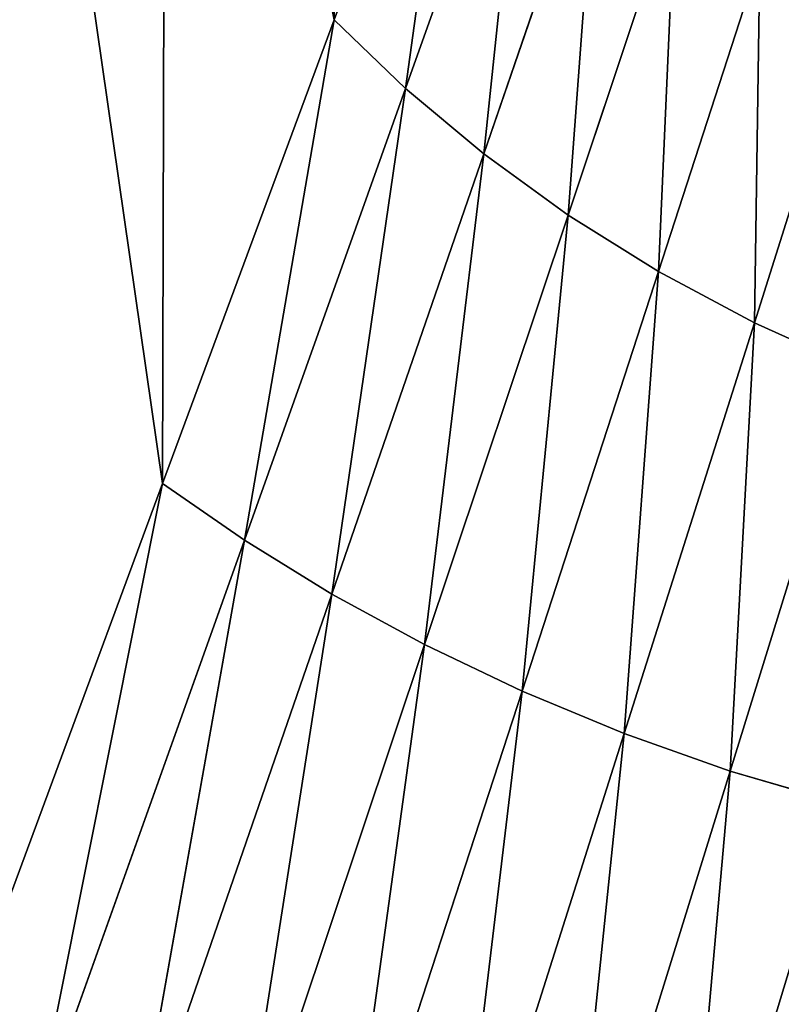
# Model space of a CAD drawing. Header units: centimetres. Extents: x -10.9 to 10.9, y -7.2 to 7.2.
# Tile 9 of 48: x -6.6 to -5.8, y 1.2 to 2.3. Entities that reach past the tile are written whole.
import ezdxf

# ---------------------------------------------------------------- set-up
doc = ezdxf.new("R2010")
doc.units = ezdxf.units.CM
doc.header["$LTSCALE"] = 2.54
doc.layers.get('0').update_dxf_attribs({"true_color": 0xff5454})

# ---------------------------------------------------------------- blocks, each defined once
blk = doc.blocks.new('Grupuj#7')
at = {"color": 0}
for p, q in [((3.8435, 2.7683, 4.5934), (3.619, 4.3235, 4.2047)), ((3.8435, 2.7683, 1.0446), (3.619, 4.3235, 1.4334)), ((3.8435, 2.7683, 1.0446), (3.619, 4.3235, 1.4334)), ((3.8435, 2.7683, 4.5934), (3.619, 4.3235, 4.2047)), ((4.0383, 3.2948, 4.2721), (3.8475, 4.3235, 4.0447)), ((4.0383, 3.2948, 4.2721), (3.8475, 4.3235, 4.0447)), ((4.0383, 3.2948, 1.3659), (3.8475, 4.3235, 1.5934)), ((4.0383, 3.2948, 1.3659), (3.8475, 4.3235, 1.5934)), ((4.1194, 3.2167, 1.3836), (4.2564, 3.6011, 1.6897)), ((4.1194, 3.2167, 1.3836), (4.2564, 3.6011, 1.6897)), ((4.1194, 3.2167, 4.2545), (4.2564, 3.6011, 3.9484)), ((4.1194, 3.2167, 4.2545), (4.2564, 3.6011, 3.9484)), ((4.2081, 3.1425, 1.4), (4.3368, 3.5165, 1.7052)), ((4.2081, 3.1425, 1.4), (4.3368, 3.5165, 1.7052)), ((4.2081, 3.1425, 4.238), (4.3368, 3.5165, 3.9329)), ((4.2081, 3.1425, 4.238), (4.3368, 3.5165, 3.9329)), ((4.304, 3.073, 1.4152), (4.4254, 3.4371, 1.7194)), ((4.304, 3.073, 1.4152), (4.4254, 3.4371, 1.7194)), ((4.304, 3.073, 4.2229), (4.4254, 3.4371, 3.9186)), ((4.304, 3.073, 4.2229), (4.4254, 3.4371, 3.9186)), ((4.4066, 3.0088, 1.429), (4.5216, 3.3639, 1.7324)), ((4.4066, 3.0088, 1.429), (4.5216, 3.3639, 1.7324)), ((4.4066, 3.0088, 4.209), (4.5216, 3.3639, 3.9056)), ((4.4066, 3.0088, 4.209), (4.5216, 3.3639, 3.9056)), ((3.9365, 2.7038, 1.0617), (4.0383, 3.2948, 1.3659)), ((3.9365, 2.7038, 1.0617), (4.0383, 3.2948, 1.3659)), ((3.9365, 2.7038, 4.5763), (4.0383, 3.2948, 4.2721)), ((3.9365, 2.7038, 4.5763), (4.0383, 3.2948, 4.2721)), ((4.1194, 3.2167, 1.3836), (4.0383, 3.2948, 1.3659)), ((4.1194, 3.2167, 1.3836), (4.0383, 3.2948, 1.3659)), ((4.1194, 3.2167, 4.2545), (4.0383, 3.2948, 4.2721)), ((4.1194, 3.2167, 4.2545), (4.0383, 3.2948, 4.2721)), ((4.5154, 2.9507, 1.4415), (4.6249, 3.2975, 1.7441)), ((4.5154, 2.9507, 1.4415), (4.6249, 3.2975, 1.7441)), ((4.5154, 2.9507, 4.1966), (4.6249, 3.2975, 3.8939)), ((4.5154, 2.9507, 4.1966), (4.6249, 3.2975, 3.8939)), ((3.9365, 2.7038, 1.0617), (4.1194, 3.2167, 1.3836)), ((3.9365, 2.7038, 1.0617), (4.1194, 3.2167, 1.3836)), ((3.9365, 2.7038, 4.5763), (4.1194, 3.2167, 4.2545)), ((3.9365, 2.7038, 4.5763), (4.1194, 3.2167, 4.2545)), ((4.0358, 2.6426, 1.0776), (4.1194, 3.2167, 1.3836)), ((4.0358, 2.6426, 1.0776), (4.1194, 3.2167, 1.3836)), ((4.0358, 2.6426, 4.5604), (4.1194, 3.2167, 4.2545)), ((4.0358, 2.6426, 4.5604), (4.1194, 3.2167, 4.2545)), ((4.2081, 3.1425, 1.4), (4.1194, 3.2167, 1.3836)), ((4.2081, 3.1425, 1.4), (4.1194, 3.2167, 1.3836)), ((4.2081, 3.1425, 4.238), (4.1194, 3.2167, 4.2545)), ((4.2081, 3.1425, 4.238), (4.1194, 3.2167, 4.2545)), ((4.0358, 2.6426, 1.0776), (4.2081, 3.1425, 1.4)), ((4.0358, 2.6426, 1.0776), (4.2081, 3.1425, 1.4)), ((4.0358, 2.6426, 4.5604), (4.2081, 3.1425, 4.238)), ((4.0358, 2.6426, 4.5604), (4.2081, 3.1425, 4.238)), ((4.304, 3.073, 1.4152), (4.2081, 3.1425, 1.4)), ((4.304, 3.073, 1.4152), (4.2081, 3.1425, 1.4)), ((4.304, 3.073, 4.2229), (4.2081, 3.1425, 4.238)), ((4.304, 3.073, 4.2229), (4.2081, 3.1425, 4.238)), ((4.1411, 2.5852, 1.0923), (4.304, 3.073, 1.4152)), ((4.1411, 2.5852, 1.0923), (4.304, 3.073, 1.4152)), ((4.1411, 2.5852, 4.5458), (4.304, 3.073, 4.2229)), ((4.1411, 2.5852, 4.5458), (4.304, 3.073, 4.2229)), ((4.4066, 3.0088, 1.429), (4.304, 3.073, 1.4152)), ((4.4066, 3.0088, 1.429), (4.304, 3.073, 1.4152)), ((4.4066, 3.0088, 4.209), (4.304, 3.073, 4.2229)), ((4.4066, 3.0088, 4.209), (4.304, 3.073, 4.2229)), ((4.2518, 2.5323, 1.1057), (4.4066, 3.0088, 1.429)), ((4.2518, 2.5323, 1.1057), (4.4066, 3.0088, 1.429)), ((4.2518, 2.5323, 4.5324), (4.4066, 3.0088, 4.209)), ((4.2518, 2.5323, 4.5324), (4.4066, 3.0088, 4.209)), ((4.5154, 2.9507, 1.4415), (4.4066, 3.0088, 1.429)), ((4.5154, 2.9507, 1.4415), (4.4066, 3.0088, 1.429)), ((4.5154, 2.9507, 4.1966), (4.4066, 3.0088, 4.209)), ((4.5154, 2.9507, 4.1966), (4.4066, 3.0088, 4.209)), ((4.3677, 2.4843, 1.1177), (4.5154, 2.9507, 1.4415)), ((4.3677, 2.4843, 1.1177), (4.5154, 2.9507, 1.4415)), ((4.3677, 2.4843, 4.5203), (4.5154, 2.9507, 4.1966)), ((4.3677, 2.4843, 4.5203), (4.5154, 2.9507, 4.1966)), ((4.6296, 2.8991, 1.4525), (4.5154, 2.9507, 1.4415)), ((4.6296, 2.8991, 1.4525), (4.5154, 2.9507, 1.4415)), ((4.6296, 2.8991, 4.1856), (4.5154, 2.9507, 4.1966)), ((4.6296, 2.8991, 4.1856), (4.5154, 2.9507, 4.1966)), ((4.4881, 2.4417, 1.1284), (4.6296, 2.8991, 1.4525)), ((4.4881, 2.4417, 1.1284), (4.6296, 2.8991, 1.4525)), ((4.4881, 2.4417, 4.5097), (4.6296, 2.8991, 4.1856)), ((4.4881, 2.4417, 4.5097), (4.6296, 2.8991, 4.1856)), ((3.6961, 2.0302, 0.7208), (3.8435, 2.7683, 1.0446)), ((3.6961, 2.0302, 0.7208), (3.8435, 2.7683, 1.0446)), ((3.6961, 2.0302, 4.9172), (3.8435, 2.7683, 4.5934)), ((3.6961, 2.0302, 4.9172), (3.8435, 2.7683, 4.5934)), ((3.9365, 2.7038, 1.0617), (3.8435, 2.7683, 1.0446)), ((3.9365, 2.7038, 1.0617), (3.8435, 2.7683, 1.0446)), ((3.9365, 2.7038, 4.5763), (3.8435, 2.7683, 4.5934)), ((3.9365, 2.7038, 4.5763), (3.8435, 2.7683, 4.5934)), ((3.6961, 2.0302, 0.7208), (3.9365, 2.7038, 1.0617)), ((3.6961, 2.0302, 0.7208), (3.9365, 2.7038, 1.0617)), ((3.6961, 2.0302, 4.9172), (3.9365, 2.7038, 4.5763)), ((3.6961, 2.0302, 4.9172), (3.9365, 2.7038, 4.5763)), ((3.8088, 1.9851, 0.7343), (3.9365, 2.7038, 1.0617)), ((3.8088, 1.9851, 0.7343), (3.9365, 2.7038, 1.0617)), ((3.8088, 1.9851, 4.9038), (3.9365, 2.7038, 4.5763)), ((3.8088, 1.9851, 4.9038), (3.9365, 2.7038, 4.5763)), ((4.0358, 2.6426, 1.0776), (3.9365, 2.7038, 1.0617)), ((4.0358, 2.6426, 1.0776), (3.9365, 2.7038, 1.0617)), ((4.0358, 2.6426, 4.5604), (3.9365, 2.7038, 4.5763)), ((4.0358, 2.6426, 4.5604), (3.9365, 2.7038, 4.5763)), ((3.8088, 1.9851, 0.7343), (4.0358, 2.6426, 1.0776)), ((3.8088, 1.9851, 0.7343), (4.0358, 2.6426, 1.0776)), ((3.8088, 1.9851, 4.9038), (4.0358, 2.6426, 4.5604)), ((3.8088, 1.9851, 4.9038), (4.0358, 2.6426, 4.5604)), ((3.926, 1.9428, 0.7467), (4.0358, 2.6426, 1.0776)), ((3.926, 1.9428, 0.7467), (4.0358, 2.6426, 1.0776)), ((3.926, 1.9428, 4.8914), (4.0358, 2.6426, 4.5604)), ((3.926, 1.9428, 4.8914), (4.0358, 2.6426, 4.5604)), ((4.1411, 2.5852, 1.0923), (4.0358, 2.6426, 1.0776)), ((4.1411, 2.5852, 1.0923), (4.0358, 2.6426, 1.0776)), ((4.1411, 2.5852, 4.5458), (4.0358, 2.6426, 4.5604)), ((4.1411, 2.5852, 4.5458), (4.0358, 2.6426, 4.5604)), ((3.926, 1.9428, 0.7467), (4.1411, 2.5852, 1.0923)), ((3.926, 1.9428, 0.7467), (4.1411, 2.5852, 1.0923)), ((3.926, 1.9428, 4.8914), (4.1411, 2.5852, 4.5458)), ((3.926, 1.9428, 4.8914), (4.1411, 2.5852, 4.5458)), ((4.0472, 1.9037, 0.758), (4.1411, 2.5852, 1.0923)), ((4.0472, 1.9037, 0.758), (4.1411, 2.5852, 1.0923)), ((4.0472, 1.9037, 4.8801), (4.1411, 2.5852, 4.5458)), ((4.0472, 1.9037, 4.8801), (4.1411, 2.5852, 4.5458)), ((4.2518, 2.5323, 1.1057), (4.1411, 2.5852, 1.0923)), ((4.2518, 2.5323, 1.1057), (4.1411, 2.5852, 1.0923)), ((4.2518, 2.5323, 4.5324), (4.1411, 2.5852, 4.5458)), ((4.2518, 2.5323, 4.5324), (4.1411, 2.5852, 4.5458)), ((4.0472, 1.9037, 0.758), (4.2518, 2.5323, 1.1057)), ((4.0472, 1.9037, 0.758), (4.2518, 2.5323, 1.1057)), ((4.0472, 1.9037, 4.8801), (4.2518, 2.5323, 4.5324)), ((4.0472, 1.9037, 4.8801), (4.2518, 2.5323, 4.5324)), ((4.3677, 2.4843, 1.1177), (4.2518, 2.5323, 1.1057)), ((4.3677, 2.4843, 1.1177), (4.2518, 2.5323, 1.1057)), ((4.3677, 2.4843, 4.5203), (4.2518, 2.5323, 4.5324)), ((4.3677, 2.4843, 4.5203), (4.2518, 2.5323, 4.5324)), ((4.1722, 1.8684, 0.7682), (4.3677, 2.4843, 1.1177)), ((4.1722, 1.8684, 0.7682), (4.3677, 2.4843, 1.1177)), ((4.1722, 1.8684, 4.8699), (4.3677, 2.4843, 4.5203)), ((4.1722, 1.8684, 4.8699), (4.3677, 2.4843, 4.5203)), ((4.4881, 2.4417, 1.1284), (4.3677, 2.4843, 1.1177)), ((4.4881, 2.4417, 1.1284), (4.3677, 2.4843, 1.1177)), ((4.4881, 2.4417, 4.5097), (4.3677, 2.4843, 4.5203)), ((4.4881, 2.4417, 4.5097), (4.3677, 2.4843, 4.5203)), ((4.3006, 1.837, 0.7771), (4.4881, 2.4417, 1.1284)), ((4.3006, 1.837, 0.7771), (4.4881, 2.4417, 1.1284)), ((4.3006, 1.837, 4.8609), (4.4881, 2.4417, 4.5097)), ((4.3006, 1.837, 4.8609), (4.4881, 2.4417, 4.5097)), ((4.6126, 2.405, 1.1376), (4.4881, 2.4417, 1.1284)), ((4.6126, 2.405, 1.1376), (4.4881, 2.4417, 1.1284)), ((4.6126, 2.405, 4.5005), (4.4881, 2.4417, 4.5097)), ((4.6126, 2.405, 4.5005), (4.4881, 2.4417, 4.5097)), ((4.4319, 1.8099, 0.7849), (4.6126, 2.405, 1.1376)), ((4.4319, 1.8099, 0.7849), (4.6126, 2.405, 1.1376)), ((4.4319, 1.8099, 4.8532), (4.6126, 2.405, 4.5005)), ((4.4319, 1.8099, 4.8532), (4.6126, 2.405, 4.5005))]:
    blk.add_line(p, q, dxfattribs=at)
at = {"color": 253, "true_color": 0x999999}
mesh = blk.add_polyface(dxfattribs=at)
corners = [(3.619, 4.3235, 1.4334), (3.588, 2.0778, 0.7064), (3.3663, 4.3235, 1.3155), (3.8435, 2.7683, 1.0446)]
mesh.append_faces([[corners[k] for k in face] for face in [(0, 1, 2), (1, 0, 3)]], dxfattribs={"vtx0": -1, "color": 253})
mesh = blk.add_polyface(dxfattribs=at)
corners = [(3.588, 2.0778, 4.9316), (3.619, 4.3235, 4.2047), (3.3663, 4.3235, 4.3225), (3.8435, 2.7683, 4.5934)]
mesh.append_faces([[corners[k] for k in face] for face in [(0, 1, 2), (1, 0, 3)]], dxfattribs={"vtx0": -1, "color": 253})
mesh = blk.add_polyface(dxfattribs=at)
corners = [(3.8435, 2.7683, 4.5934), (3.8475, 4.3235, 4.0447), (3.619, 4.3235, 4.2047), (4.0383, 3.2948, 4.2721)]
mesh.append_faces([[corners[k] for k in face] for face in [(0, 1, 2), (1, 0, 3)]], dxfattribs={"vtx0": -1, "color": 253})
mesh = blk.add_polyface(dxfattribs=at)
corners = [(3.8475, 4.3235, 1.5934), (3.8435, 2.7683, 1.0446), (3.619, 4.3235, 1.4334), (4.0383, 3.2948, 1.3659)]
mesh.append_faces([[corners[k] for k in face] for face in [(0, 1, 2), (1, 0, 3)]], dxfattribs={"vtx0": -1, "color": 253})
mesh = blk.add_polyface(dxfattribs=at)
corners = [(4.1847, 3.6903, 3.965), (3.8475, 4.3235, 4.0447), (4.0383, 3.2948, 4.2721), (4.0447, 4.3235, 3.8475)]
mesh.append_faces([[corners[k] for k in face] for face in [(0, 1, 2), (1, 0, 3)]], dxfattribs={"vtx0": -1, "color": 253})
mesh = blk.add_polyface(dxfattribs=at)
corners = [(4.0447, 4.3235, 1.7906), (4.0383, 3.2948, 1.3659), (3.8475, 4.3235, 1.5934), (4.1847, 3.6903, 1.6731)]
mesh.append_faces([[corners[k] for k in face] for face in [(0, 1, 2), (1, 0, 3)]], dxfattribs={"vtx0": -1, "color": 253})
mesh = blk.add_polyface(dxfattribs=at)
corners = [(4.1847, 3.6903, 1.6731), (4.1194, 3.2167, 1.3836), (4.0383, 3.2948, 1.3659), (4.2564, 3.6011, 1.6897)]
mesh.append_faces([[corners[k] for k in face] for face in [(0, 1, 2), (1, 0, 3)]], dxfattribs={"vtx0": -1, "color": 253})
mesh = blk.add_polyface(dxfattribs=at)
corners = [(4.1194, 3.2167, 4.2545), (4.1847, 3.6903, 3.965), (4.0383, 3.2948, 4.2721), (4.2564, 3.6011, 3.9484)]
mesh.append_faces([[corners[k] for k in face] for face in [(0, 1, 2), (1, 0, 3)]], dxfattribs={"vtx0": -1, "color": 253})
mesh = blk.add_polyface(dxfattribs=at)
corners = [(4.2564, 3.6011, 1.6897), (4.2081, 3.1425, 1.4), (4.1194, 3.2167, 1.3836), (4.3368, 3.5165, 1.7052)]
mesh.append_faces([[corners[k] for k in face] for face in [(0, 1, 2), (1, 0, 3)]], dxfattribs={"vtx0": -1, "color": 253})
mesh = blk.add_polyface(dxfattribs=at)
corners = [(4.2081, 3.1425, 4.238), (4.2564, 3.6011, 3.9484), (4.1194, 3.2167, 4.2545), (4.3368, 3.5165, 3.9329)]
mesh.append_faces([[corners[k] for k in face] for face in [(0, 1, 2), (1, 0, 3)]], dxfattribs={"vtx0": -1, "color": 253})
mesh = blk.add_polyface(dxfattribs=at)
corners = [(4.3368, 3.5165, 1.7052), (4.304, 3.073, 1.4152), (4.2081, 3.1425, 1.4), (4.4254, 3.4371, 1.7194)]
mesh.append_faces([[corners[k] for k in face] for face in [(0, 1, 2), (1, 0, 3)]], dxfattribs={"vtx0": -1, "color": 253})
mesh = blk.add_polyface(dxfattribs=at)
corners = [(4.304, 3.073, 4.2229), (4.3368, 3.5165, 3.9329), (4.2081, 3.1425, 4.238), (4.4254, 3.4371, 3.9186)]
mesh.append_faces([[corners[k] for k in face] for face in [(0, 1, 2), (1, 0, 3)]], dxfattribs={"vtx0": -1, "color": 253})
mesh = blk.add_polyface(dxfattribs=at)
corners = [(4.4254, 3.4371, 1.7194), (4.4066, 3.0088, 1.429), (4.304, 3.073, 1.4152), (4.5216, 3.3639, 1.7324)]
mesh.append_faces([[corners[k] for k in face] for face in [(0, 1, 2), (1, 0, 3)]], dxfattribs={"vtx0": -1, "color": 253})
mesh = blk.add_polyface(dxfattribs=at)
corners = [(4.4066, 3.0088, 4.209), (4.4254, 3.4371, 3.9186), (4.304, 3.073, 4.2229), (4.5216, 3.3639, 3.9056)]
mesh.append_faces([[corners[k] for k in face] for face in [(0, 1, 2), (1, 0, 3)]], dxfattribs={"vtx0": -1, "color": 253})
mesh = blk.add_polyface(dxfattribs=at)
corners = [(4.5216, 3.3639, 1.7324), (4.5154, 2.9507, 1.4415), (4.4066, 3.0088, 1.429), (4.6249, 3.2975, 1.7441)]
mesh.append_faces([[corners[k] for k in face] for face in [(0, 1, 2), (1, 0, 3)]], dxfattribs={"vtx0": -1, "color": 253})
mesh = blk.add_polyface(dxfattribs=at)
corners = [(4.5154, 2.9507, 4.1966), (4.5216, 3.3639, 3.9056), (4.4066, 3.0088, 4.209), (4.6249, 3.2975, 3.8939)]
mesh.append_faces([[corners[k] for k in face] for face in [(0, 1, 2), (1, 0, 3)]], dxfattribs={"vtx0": -1, "color": 253})
mesh = blk.add_polyface(dxfattribs=at)
corners = [(4.0383, 3.2948, 1.3659), (3.9365, 2.7038, 1.0617), (3.8435, 2.7683, 1.0446)]
mesh.append_faces([[corners[k] for k in face] for face in [(0, 1, 2)]], dxfattribs={"color": 253})
mesh = blk.add_polyface(dxfattribs=at)
corners = [(4.0383, 3.2948, 4.2721), (3.8435, 2.7683, 4.5934), (3.9365, 2.7038, 4.5763)]
mesh.append_faces([[corners[k] for k in face] for face in [(0, 1, 2)]], dxfattribs={"color": 253})
mesh = blk.add_polyface(dxfattribs=at)
corners = [(4.1194, 3.2167, 1.3836), (3.9365, 2.7038, 1.0617), (4.0383, 3.2948, 1.3659)]
mesh.append_faces([[corners[k] for k in face] for face in [(0, 1, 2)]], dxfattribs={"color": 253})
mesh = blk.add_polyface(dxfattribs=at)
corners = [(4.1194, 3.2167, 4.2545), (4.0383, 3.2948, 4.2721), (3.9365, 2.7038, 4.5763)]
mesh.append_faces([[corners[k] for k in face] for face in [(0, 1, 2)]], dxfattribs={"color": 253})
mesh = blk.add_polyface(dxfattribs=at)
corners = [(4.6249, 3.2975, 1.7441), (4.6296, 2.8991, 1.4525), (4.5154, 2.9507, 1.4415), (4.7344, 3.2386, 1.7545)]
mesh.append_faces([[corners[k] for k in face] for face in [(0, 1, 2), (1, 0, 3)]], dxfattribs={"vtx0": -1, "color": 253})
mesh = blk.add_polyface(dxfattribs=at)
corners = [(4.6296, 2.8991, 4.1856), (4.6249, 3.2975, 3.8939), (4.5154, 2.9507, 4.1966), (4.7344, 3.2386, 3.8836)]
mesh.append_faces([[corners[k] for k in face] for face in [(0, 1, 2), (1, 0, 3)]], dxfattribs={"vtx0": -1, "color": 253})
mesh = blk.add_polyface(dxfattribs=at)
corners = [(4.1194, 3.2167, 1.3836), (4.0358, 2.6426, 1.0776), (3.9365, 2.7038, 1.0617)]
mesh.append_faces([[corners[k] for k in face] for face in [(0, 1, 2)]], dxfattribs={"color": 253})
mesh = blk.add_polyface(dxfattribs=at)
corners = [(4.1194, 3.2167, 4.2545), (3.9365, 2.7038, 4.5763), (4.0358, 2.6426, 4.5604)]
mesh.append_faces([[corners[k] for k in face] for face in [(0, 1, 2)]], dxfattribs={"color": 253})
mesh = blk.add_polyface(dxfattribs=at)
corners = [(4.2081, 3.1425, 1.4), (4.0358, 2.6426, 1.0776), (4.1194, 3.2167, 1.3836)]
mesh.append_faces([[corners[k] for k in face] for face in [(0, 1, 2)]], dxfattribs={"color": 253})
mesh = blk.add_polyface(dxfattribs=at)
corners = [(4.2081, 3.1425, 4.238), (4.1194, 3.2167, 4.2545), (4.0358, 2.6426, 4.5604)]
mesh.append_faces([[corners[k] for k in face] for face in [(0, 1, 2)]], dxfattribs={"color": 253})
mesh = blk.add_polyface(dxfattribs=at)
corners = [(4.2081, 3.1425, 1.4), (4.1411, 2.5852, 1.0923), (4.0358, 2.6426, 1.0776), (4.304, 3.073, 1.4152)]
mesh.append_faces([[corners[k] for k in face] for face in [(0, 1, 2), (1, 0, 3)]], dxfattribs={"vtx0": -1, "color": 253})
mesh = blk.add_polyface(dxfattribs=at)
corners = [(4.1411, 2.5852, 4.5458), (4.2081, 3.1425, 4.238), (4.0358, 2.6426, 4.5604), (4.304, 3.073, 4.2229)]
mesh.append_faces([[corners[k] for k in face] for face in [(0, 1, 2), (1, 0, 3)]], dxfattribs={"vtx0": -1, "color": 253})
mesh = blk.add_polyface(dxfattribs=at)
corners = [(4.304, 3.073, 1.4152), (4.2518, 2.5323, 1.1057), (4.1411, 2.5852, 1.0923), (4.4066, 3.0088, 1.429)]
mesh.append_faces([[corners[k] for k in face] for face in [(0, 1, 2), (1, 0, 3)]], dxfattribs={"vtx0": -1, "color": 253})
mesh = blk.add_polyface(dxfattribs=at)
corners = [(4.2518, 2.5323, 4.5324), (4.304, 3.073, 4.2229), (4.1411, 2.5852, 4.5458), (4.4066, 3.0088, 4.209)]
mesh.append_faces([[corners[k] for k in face] for face in [(0, 1, 2), (1, 0, 3)]], dxfattribs={"vtx0": -1, "color": 253})
mesh = blk.add_polyface(dxfattribs=at)
corners = [(4.4066, 3.0088, 1.429), (4.3677, 2.4843, 1.1177), (4.2518, 2.5323, 1.1057), (4.5154, 2.9507, 1.4415)]
mesh.append_faces([[corners[k] for k in face] for face in [(0, 1, 2), (1, 0, 3)]], dxfattribs={"vtx0": -1, "color": 253})
mesh = blk.add_polyface(dxfattribs=at)
corners = [(4.3677, 2.4843, 4.5203), (4.4066, 3.0088, 4.209), (4.2518, 2.5323, 4.5324), (4.5154, 2.9507, 4.1966)]
mesh.append_faces([[corners[k] for k in face] for face in [(0, 1, 2), (1, 0, 3)]], dxfattribs={"vtx0": -1, "color": 253})
mesh = blk.add_polyface(dxfattribs=at)
corners = [(4.5154, 2.9507, 1.4415), (4.4881, 2.4417, 1.1284), (4.3677, 2.4843, 1.1177), (4.6296, 2.8991, 1.4525)]
mesh.append_faces([[corners[k] for k in face] for face in [(0, 1, 2), (1, 0, 3)]], dxfattribs={"vtx0": -1, "color": 253})
mesh = blk.add_polyface(dxfattribs=at)
corners = [(4.4881, 2.4417, 4.5097), (4.5154, 2.9507, 4.1966), (4.3677, 2.4843, 4.5203), (4.6296, 2.8991, 4.1856)]
mesh.append_faces([[corners[k] for k in face] for face in [(0, 1, 2), (1, 0, 3)]], dxfattribs={"vtx0": -1, "color": 253})
mesh = blk.add_polyface(dxfattribs=at)
corners = [(4.6296, 2.8991, 1.4525), (4.6126, 2.405, 1.1376), (4.4881, 2.4417, 1.1284), (4.7487, 2.8546, 1.462)]
mesh.append_faces([[corners[k] for k in face] for face in [(0, 1, 2), (1, 0, 3)]], dxfattribs={"vtx0": -1, "color": 253})
mesh = blk.add_polyface(dxfattribs=at)
corners = [(4.6126, 2.405, 4.5005), (4.6296, 2.8991, 4.1856), (4.4881, 2.4417, 4.5097), (4.7487, 2.8546, 4.1761)]
mesh.append_faces([[corners[k] for k in face] for face in [(0, 1, 2), (1, 0, 3)]], dxfattribs={"vtx0": -1, "color": 253})
mesh = blk.add_polyface(dxfattribs=at)
corners = [(3.8435, 2.7683, 1.0446), (3.6961, 2.0302, 0.7208), (3.588, 2.0778, 0.7064)]
mesh.append_faces([[corners[k] for k in face] for face in [(0, 1, 2)]], dxfattribs={"color": 253})
mesh = blk.add_polyface(dxfattribs=at)
corners = [(3.8435, 2.7683, 4.5934), (3.588, 2.0778, 4.9316), (3.6961, 2.0302, 4.9172)]
mesh.append_faces([[corners[k] for k in face] for face in [(0, 1, 2)]], dxfattribs={"color": 253})
mesh = blk.add_polyface(dxfattribs=at)
corners = [(3.9365, 2.7038, 1.0617), (3.6961, 2.0302, 0.7208), (3.8435, 2.7683, 1.0446)]
mesh.append_faces([[corners[k] for k in face] for face in [(0, 1, 2)]], dxfattribs={"color": 253})
mesh = blk.add_polyface(dxfattribs=at)
corners = [(3.9365, 2.7038, 4.5763), (3.8435, 2.7683, 4.5934), (3.6961, 2.0302, 4.9172)]
mesh.append_faces([[corners[k] for k in face] for face in [(0, 1, 2)]], dxfattribs={"color": 253})
mesh = blk.add_polyface(dxfattribs=at)
corners = [(3.9365, 2.7038, 1.0617), (3.8088, 1.9851, 0.7343), (3.6961, 2.0302, 0.7208)]
mesh.append_faces([[corners[k] for k in face] for face in [(0, 1, 2)]], dxfattribs={"color": 253})
mesh = blk.add_polyface(dxfattribs=at)
corners = [(3.9365, 2.7038, 4.5763), (3.6961, 2.0302, 4.9172), (3.8088, 1.9851, 4.9038)]
mesh.append_faces([[corners[k] for k in face] for face in [(0, 1, 2)]], dxfattribs={"color": 253})
mesh = blk.add_polyface(dxfattribs=at)
corners = [(4.0358, 2.6426, 1.0776), (3.8088, 1.9851, 0.7343), (3.9365, 2.7038, 1.0617)]
mesh.append_faces([[corners[k] for k in face] for face in [(0, 1, 2)]], dxfattribs={"color": 253})
mesh = blk.add_polyface(dxfattribs=at)
corners = [(4.0358, 2.6426, 4.5604), (3.9365, 2.7038, 4.5763), (3.8088, 1.9851, 4.9038)]
mesh.append_faces([[corners[k] for k in face] for face in [(0, 1, 2)]], dxfattribs={"color": 253})
mesh = blk.add_polyface(dxfattribs=at)
corners = [(4.0358, 2.6426, 1.0776), (3.926, 1.9428, 0.7467), (3.8088, 1.9851, 0.7343)]
mesh.append_faces([[corners[k] for k in face] for face in [(0, 1, 2)]], dxfattribs={"color": 253})
mesh = blk.add_polyface(dxfattribs=at)
corners = [(4.0358, 2.6426, 4.5604), (3.8088, 1.9851, 4.9038), (3.926, 1.9428, 4.8914)]
mesh.append_faces([[corners[k] for k in face] for face in [(0, 1, 2)]], dxfattribs={"color": 253})
mesh = blk.add_polyface(dxfattribs=at)
corners = [(4.1411, 2.5852, 1.0923), (3.926, 1.9428, 0.7467), (4.0358, 2.6426, 1.0776)]
mesh.append_faces([[corners[k] for k in face] for face in [(0, 1, 2)]], dxfattribs={"color": 253})
mesh = blk.add_polyface(dxfattribs=at)
corners = [(4.1411, 2.5852, 4.5458), (4.0358, 2.6426, 4.5604), (3.926, 1.9428, 4.8914)]
mesh.append_faces([[corners[k] for k in face] for face in [(0, 1, 2)]], dxfattribs={"color": 253})
mesh = blk.add_polyface(dxfattribs=at)
corners = [(4.1411, 2.5852, 1.0923), (4.0472, 1.9037, 0.758), (3.926, 1.9428, 0.7467)]
mesh.append_faces([[corners[k] for k in face] for face in [(0, 1, 2)]], dxfattribs={"color": 253})
mesh = blk.add_polyface(dxfattribs=at)
corners = [(4.1411, 2.5852, 4.5458), (3.926, 1.9428, 4.8914), (4.0472, 1.9037, 4.8801)]
mesh.append_faces([[corners[k] for k in face] for face in [(0, 1, 2)]], dxfattribs={"color": 253})
mesh = blk.add_polyface(dxfattribs=at)
corners = [(4.2518, 2.5323, 1.1057), (4.0472, 1.9037, 0.758), (4.1411, 2.5852, 1.0923)]
mesh.append_faces([[corners[k] for k in face] for face in [(0, 1, 2)]], dxfattribs={"color": 253})
mesh = blk.add_polyface(dxfattribs=at)
corners = [(4.2518, 2.5323, 4.5324), (4.1411, 2.5852, 4.5458), (4.0472, 1.9037, 4.8801)]
mesh.append_faces([[corners[k] for k in face] for face in [(0, 1, 2)]], dxfattribs={"color": 253})
mesh = blk.add_polyface(dxfattribs=at)
corners = [(4.2518, 2.5323, 1.1057), (4.1722, 1.8684, 0.7682), (4.0472, 1.9037, 0.758), (4.3677, 2.4843, 1.1177)]
mesh.append_faces([[corners[k] for k in face] for face in [(0, 1, 2), (1, 0, 3)]], dxfattribs={"vtx0": -1, "color": 253})
mesh = blk.add_polyface(dxfattribs=at)
corners = [(4.1722, 1.8684, 4.8699), (4.2518, 2.5323, 4.5324), (4.0472, 1.9037, 4.8801), (4.3677, 2.4843, 4.5203)]
mesh.append_faces([[corners[k] for k in face] for face in [(0, 1, 2), (1, 0, 3)]], dxfattribs={"vtx0": -1, "color": 253})
mesh = blk.add_polyface(dxfattribs=at)
corners = [(4.3677, 2.4843, 1.1177), (4.3006, 1.837, 0.7771), (4.1722, 1.8684, 0.7682), (4.4881, 2.4417, 1.1284)]
mesh.append_faces([[corners[k] for k in face] for face in [(0, 1, 2), (1, 0, 3)]], dxfattribs={"vtx0": -1, "color": 253})
mesh = blk.add_polyface(dxfattribs=at)
corners = [(4.3006, 1.837, 4.8609), (4.3677, 2.4843, 4.5203), (4.1722, 1.8684, 4.8699), (4.4881, 2.4417, 4.5097)]
mesh.append_faces([[corners[k] for k in face] for face in [(0, 1, 2), (1, 0, 3)]], dxfattribs={"vtx0": -1, "color": 253})
mesh = blk.add_polyface(dxfattribs=at)
corners = [(4.4881, 2.4417, 1.1284), (4.4319, 1.8099, 0.7849), (4.3006, 1.837, 0.7771), (4.6126, 2.405, 1.1376)]
mesh.append_faces([[corners[k] for k in face] for face in [(0, 1, 2), (1, 0, 3)]], dxfattribs={"vtx0": -1, "color": 253})
mesh = blk.add_polyface(dxfattribs=at)
corners = [(4.4319, 1.8099, 4.8532), (4.4881, 2.4417, 4.5097), (4.3006, 1.837, 4.8609), (4.6126, 2.405, 4.5005)]
mesh.append_faces([[corners[k] for k in face] for face in [(0, 1, 2), (1, 0, 3)]], dxfattribs={"vtx0": -1, "color": 253})
mesh = blk.add_polyface(dxfattribs=at)
corners = [(4.6126, 2.405, 1.1376), (4.5657, 1.7875, 0.7914), (4.4319, 1.8099, 0.7849), (4.7404, 2.3746, 1.1453)]
mesh.append_faces([[corners[k] for k in face] for face in [(0, 1, 2), (1, 0, 3)]], dxfattribs={"vtx0": -1, "color": 253})
mesh = blk.add_polyface(dxfattribs=at)
corners = [(4.5657, 1.7875, 4.8466), (4.6126, 2.405, 4.5005), (4.4319, 1.8099, 4.8532), (4.7404, 2.3746, 4.4928)]
mesh.append_faces([[corners[k] for k in face] for face in [(0, 1, 2), (1, 0, 3)]], dxfattribs={"vtx0": -1, "color": 253})
blk = doc.blocks.new('Oltens Vernal bateria prysznicowa _cienna chrom 33004100')
at = {"color": 0}
blk.add_blockref('Grupuj#7', (0.581, 6.1889, 4.8482), dxfattribs=at)

msp = doc.modelspace()

# ---------------------------------------------------------------- block references
at = {"color": 0}
msp.add_blockref('Oltens Vernal bateria prysznicowa _cienna chrom 33004100', (-10.9, -7.1562, -5.0657), dxfattribs=at)

doc.saveas('drawing.dxf')
